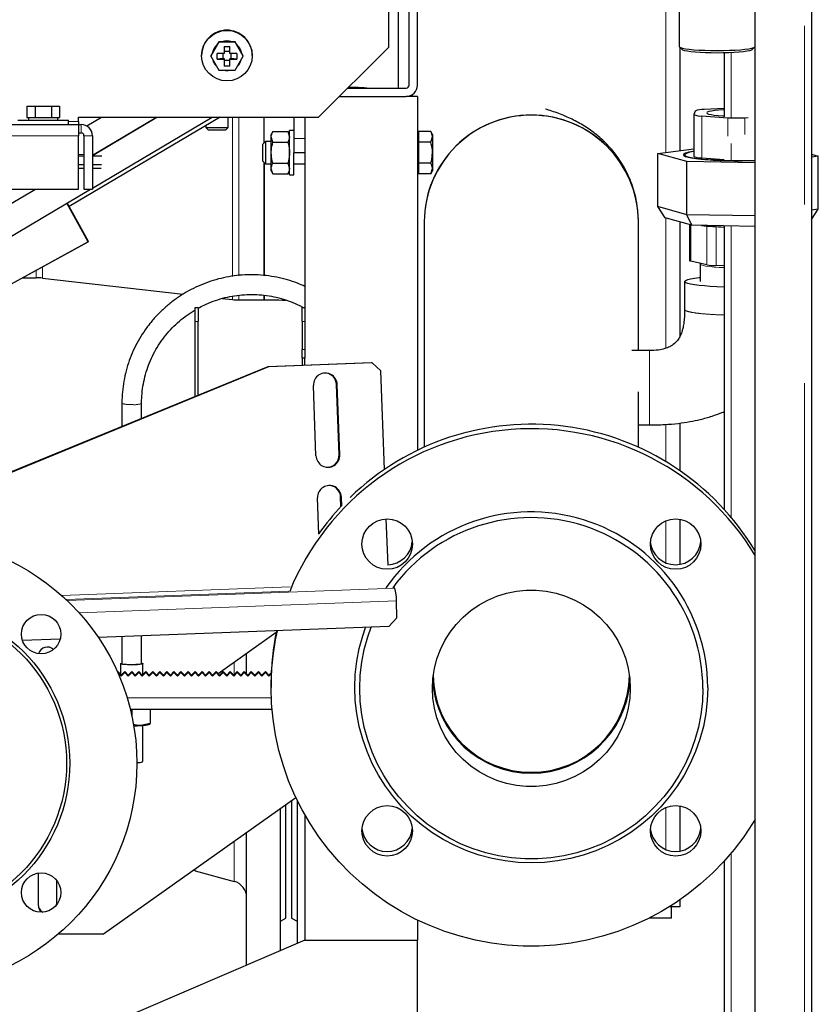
# Model space of a CAD drawing. Header units: millimetres. Extents: x 23 to 246, y 71 to 158.
# Tile 32 of 76: x 115 to 121, y 75 to 82. Entities that reach past the tile are written whole.
import ezdxf

# ---------------------------------------------------------------- set-up
doc = ezdxf.new("R2010")
doc.units = ezdxf.units.MM
doc.linetypes.add('PHANTOM', pattern=[12.7, 6.35, -1.27, 1.27, -1.27, 1.27, -1.27])

msp = doc.modelspace()

# ---------------------------------------------------------------- linework, layer by layer
at = {"color": 7, "linetype": 'Continuous', "lineweight": 25}
for p, q in [((120.8387, 92.1264), (120.8387, 73.7722)), ((120.4387, 73.7613), (120.4387, 91.3501)), ((120.4379, 81.6574), (120.4379, 91.2176)), ((119.8999, 82.4922), (119.8999, 81.6574)), ((117.8337, 81.6534), (117.8337, 82.053)), ((117.9037, 81.3622), (117.9037, 82.0422)), ((117.9787, 81.3822), (117.9787, 82.0222)), ((118.0387, 81.3822), (118.0387, 82.0222)), ((116.626, 81.6877), (116.5683, 81.5878)), ((116.6131, 81.6689), (116.5811, 81.6135)), ((116.626, 81.6912), (116.6131, 81.6689)), ((116.626, 81.6877), (116.626, 81.6912)), ((116.6517, 81.6912), (116.626, 81.6912)), ((116.7415, 81.6877), (116.626, 81.6877)), ((116.7157, 81.6912), (116.6517, 81.6912)), ((116.6637, 81.6581), (116.7037, 81.6581)), ((116.6637, 81.6581), (116.6637, 81.6078)), ((116.7037, 81.6078), (116.7037, 81.6581)), ((116.7415, 81.6912), (116.7157, 81.6912)), ((116.7415, 81.6877), (116.7415, 81.6912)), ((116.7543, 81.6689), (116.7415, 81.6912)), ((116.7992, 81.5878), (116.7415, 81.6877)), ((116.7863, 81.6135), (116.7543, 81.6689)), ((117.3337, 81.1539), (117.8337, 81.6534)), ((119.9015, 81.6543), (119.9214, 81.6347)), ((119.9037, 81.6521), (119.9037, 80.9175)), ((120.4164, 81.6347), (120.4363, 81.6543)), ((116.5037, 81.5935), (116.5037, 81.5922)), ((116.5811, 81.6135), (116.5683, 81.5913)), ((116.5683, 81.5878), (116.5683, 81.5913)), ((116.5683, 81.5878), (116.626, 81.4879)), ((116.6637, 81.6078), (116.6133, 81.6078)), ((116.6133, 81.5678), (116.6133, 81.6078)), ((116.6537, 81.5709), (116.6133, 81.5678)), ((116.6133, 81.5678), (116.6637, 81.5678)), ((116.6537, 81.6078), (116.6537, 81.5709)), ((116.6537, 81.5709), (116.6637, 81.5709)), ((116.7037, 81.6208), (116.6637, 81.6208)), ((116.6637, 81.5709), (116.6637, 81.5678)), ((116.6637, 81.5678), (116.6637, 81.5174)), ((116.7541, 81.6078), (116.7037, 81.6078)), ((116.7037, 81.5709), (116.7037, 81.5678)), ((116.7037, 81.5709), (116.7137, 81.5709)), ((116.7037, 81.5174), (116.7037, 81.5678)), ((116.7037, 81.5678), (116.7541, 81.5678)), ((116.7137, 81.5709), (116.7137, 81.6078)), ((116.7541, 81.5678), (116.7137, 81.5709)), ((116.7415, 81.4879), (116.7992, 81.5878)), ((116.7541, 81.6078), (116.7541, 81.5678)), ((116.7992, 81.5913), (116.7863, 81.6135)), ((116.7992, 81.5878), (116.7992, 81.5913)), ((116.8637, 81.5922), (116.8637, 81.5935)), ((120.2187, 81.6114), (120.2187, 81.1571)), ((116.6637, 81.5609), (116.7037, 81.5609)), ((116.7037, 81.5174), (116.6637, 81.5174)), ((116.626, 81.4879), (116.7415, 81.4879)), ((117.5422, 81.3622), (117.9587, 81.3622)), ((117.4821, 81.3022), (117.9587, 81.3022)), ((118.0387, 81.3022), (117.9587, 81.3022)), ((118.0387, 81.3022), (118.0387, 78.786)), ((115.2623, 81.233), (115.2623, 81.153)), ((115.2623, 81.233), (115.32, 81.233)), ((115.32, 81.233), (115.32, 81.153)), ((115.32, 81.233), (115.4355, 81.233)), ((115.4355, 81.233), (115.4355, 81.153)), ((115.4355, 81.233), (115.4932, 81.233)), ((115.4932, 81.233), (115.4932, 81.153)), ((120.2187, 81.2173), (120.0766, 81.2093)), ((115.2623, 81.153), (115.2751, 81.153)), ((115.2727, 81.153), (115.2727, 81.133)), ((115.2751, 81.153), (115.3071, 81.153)), ((115.3071, 81.153), (115.32, 81.153)), ((115.32, 81.153), (115.3457, 81.153)), ((115.3457, 81.153), (115.4097, 81.153)), ((115.4097, 81.153), (115.4355, 81.153)), ((115.4355, 81.153), (115.4483, 81.153)), ((115.4483, 81.153), (115.4803, 81.153)), ((115.4803, 81.153), (115.4932, 81.153)), ((115.4827, 81.133), (115.4827, 81.153)), ((116.6358, 81.1539), (115.5633, 80.5191)), ((115.6277, 81.1539), (117.3337, 81.1539)), ((115.6277, 81.1238), (115.6277, 81.1539)), ((115.688, 81.0921), (115.7925, 81.1539)), ((115.7277, 80.8832), (116.1851, 81.1539)), ((115.7277, 80.8837), (116.1843, 81.1539)), ((115.7277, 80.6508), (116.5778, 81.1539)), ((116.6937, 81.0822), (116.6937, 81.1539)), ((116.9477, 80.9712), (116.9477, 81.1539)), ((117.1587, 81.1539), (117.1587, 81.0022)), ((117.2387, 81.1539), (117.2387, 79.8022)), ((120.0034, 81.1744), (120.0034, 80.8761)), ((120.0124, 81.1984), (120.0035, 81.1749)), ((120.0593, 81.1635), (120.2447, 81.1509)), ((120.3646, 81.1503), (120.3893, 81.1517)), ((98.6397, 81.103), (115.6277, 81.103)), ((115.1977, 81.133), (115.5577, 81.133)), ((115.5577, 81.103), (115.5577, 81.133)), ((115.6277, 81.1238), (115.6277, 81.103)), ((115.6277, 81.103), (115.6277, 81.023)), ((115.6277, 81.103), (115.6477, 81.103)), ((116.5337, 81.0935), (116.5337, 81.0822)), ((116.5337, 81.0822), (116.5537, 81.0622)), ((116.5337, 81.0822), (116.6357, 81.0822)), ((116.6357, 81.0822), (116.6937, 81.0822)), ((116.6737, 81.0622), (116.6937, 81.0822)), ((115.6277, 81.043), (115.6477, 81.043)), ((115.6277, 80.643), (115.6277, 81.023)), ((115.6677, 81.023), (115.6677, 80.643)), ((115.7277, 81.023), (115.7277, 80.643)), ((116.6302, 81.0622), (116.5537, 81.0622)), ((116.6737, 81.0622), (116.6302, 81.0622)), ((117.0103, 81.0523), (116.9987, 81.0322)), ((116.9987, 81.0147), (116.9987, 81.0322)), ((117.0103, 80.9772), (116.9987, 81.0147)), ((116.9987, 80.9022), (116.9987, 81.0147)), ((117.0103, 81.0523), (117.1171, 81.0523)), ((117.1287, 81.0322), (117.1171, 81.0523)), ((117.1171, 81.0523), (117.1287, 81.0147)), ((117.1587, 81.0592), (117.1287, 81.0592)), ((117.1287, 80.7452), (117.1287, 81.0592)), ((118.0447, 81.0322), (118.0387, 81.0322)), ((118.0447, 81.0523), (118.0447, 81.0147)), ((118.1331, 81.0523), (118.0447, 81.0523)), ((118.0447, 81.0147), (118.0447, 80.9772)), ((118.1447, 81.0322), (118.1331, 81.0523)), ((118.1331, 80.9772), (118.1447, 81.0147)), ((118.1447, 81.0322), (118.1447, 81.0147)), ((118.1447, 81.0147), (118.1447, 80.9022)), ((116.9587, 80.9822), (116.9387, 80.9622)), ((116.9387, 80.8422), (116.9387, 80.9622)), ((116.9987, 80.9822), (116.9587, 80.9822)), ((116.9587, 80.9822), (116.9587, 80.8222)), ((117.0103, 80.9772), (117.1171, 80.9772)), ((117.1587, 81.0022), (117.1587, 80.9022)), ((118.0447, 80.9772), (118.0447, 80.9022)), ((118.1331, 80.9772), (118.0447, 80.9772)), ((115.6677, 80.8863), (115.6277, 80.8886)), ((115.6277, 80.8789), (115.6677, 80.8789)), ((115.7277, 80.8789), (115.7954, 80.8789)), ((116.9987, 80.7896), (116.9987, 80.9022)), ((117.1587, 80.7452), (117.1587, 80.9022)), ((117.2387, 80.9022), (117.1587, 80.9022)), ((118.0447, 80.9022), (118.0447, 80.8271)), ((118.1447, 80.9022), (118.1447, 80.7896)), ((119.7475, 80.8968), (120.0034, 80.9307)), ((119.9541, 80.8389), (119.7475, 80.8968)), ((119.7475, 80.519), (119.7475, 80.8968)), ((119.932, 80.8915), (119.9316, 80.8912)), ((120.0593, 80.8652), (120.2198, 80.8543)), ((120.8387, 80.8911), (120.8879, 80.8773)), ((120.8879, 80.8773), (120.8387, 80.8708)), ((120.8879, 80.4995), (120.8879, 80.8773)), ((115.6277, 80.819), (115.6677, 80.819)), ((115.7277, 80.819), (115.792, 80.819)), ((116.9387, 80.8422), (116.9587, 80.8222)), ((116.9477, 80.0265), (116.9477, 80.8332)), ((116.9477, 80.8332), (116.9477, 80.5345)), ((116.9587, 80.8222), (116.9987, 80.8222)), ((117.0103, 80.8271), (117.1171, 80.8271)), ((117.1171, 80.8271), (117.1287, 80.7896)), ((117.1587, 80.8222), (117.2387, 80.8222)), ((118.1331, 80.8271), (118.0447, 80.8271)), ((118.0447, 80.8271), (118.0447, 80.7896)), ((119.9541, 80.4611), (119.9541, 80.8389)), ((120.4387, 80.8306), (119.9541, 80.8389)), ((115.6677, 80.789), (115.6277, 80.789)), ((115.7903, 80.789), (115.7277, 80.789)), ((117.0103, 80.752), (116.9987, 80.7896)), ((116.9987, 80.7722), (116.9987, 80.7896)), ((116.9987, 80.7722), (117.0103, 80.752)), ((117.0103, 80.752), (117.1171, 80.752)), ((117.1171, 80.752), (117.1287, 80.7722)), ((117.1287, 80.7452), (117.1587, 80.7452)), ((118.0387, 80.7722), (118.0447, 80.7722)), ((118.0447, 80.7896), (118.0447, 80.752)), ((118.1331, 80.752), (118.0447, 80.752)), ((118.1331, 80.752), (118.1447, 80.7896)), ((118.1331, 80.752), (118.1447, 80.7722)), ((118.1447, 80.7896), (118.1447, 80.7722)), ((98.6397, 80.643), (115.6277, 80.643)), ((114.3985, 80.0964), (115.3219, 80.643)), ((115.1109, 80.2856), (115.7146, 80.643)), ((115.6677, 80.643), (115.7277, 80.643)), ((115.6971, 80.2685), (115.5467, 80.5436)), ((115.6997, 80.2696), (115.5491, 80.545)), ((116.9477, 80.5345), (116.9477, 80.0288)), ((119.9541, 80.4611), (119.7475, 80.519)), ((119.8002, 80.4385), (119.7475, 80.519)), ((120.4387, 80.4528), (119.9541, 80.4611)), ((119.9877, 80.386), (119.9541, 80.4611)), ((120.8879, 80.4995), (120.8387, 80.493)), ((120.8387, 80.4261), (120.8879, 80.4995)), ((118.0867, 80.4122), (118.0867, 78.8084)), ((119.6087, 79.4951), (119.6087, 80.4122)), ((119.9877, 80.386), (119.8002, 80.4385)), ((119.9037, 80.4095), (119.9037, 79.5948)), ((119.973, 80.3901), (119.973, 80.1337)), ((120.4387, 80.3783), (119.9877, 80.386)), ((120.2187, 80.382), (120.2187, 78.3669)), ((108.076, 76.0874), (115.6997, 80.2696)), ((108.0844, 76.0923), (115.6971, 80.2685)), ((115.6997, 80.2696), (115.6971, 80.2685)), ((120.0952, 80.1042), (119.9808, 80.13)), ((120.0487, 80.1116), (120.0487, 79.9863)), ((120.2187, 80.0989), (120.1612, 80.0994)), ((115.2324, 80.0132), (115.3277, 80.0132)), ((115.3728, 80.0107), (116.3736, 79.8973)), ((119.9377, 79.9863), (119.9377, 79.7874)), ((116.9477, 79.8869), (116.9477, 79.8552)), ((116.9477, 79.8552), (116.9477, 79.8851)), ((116.6496, 79.8661), (116.7227, 79.8578)), ((116.7677, 79.8552), (116.9477, 79.8552)), ((116.4587, 79.8022), (116.4787, 79.8022)), ((116.4587, 79.7022), (116.4587, 79.8022)), ((116.4787, 79.8022), (116.4787, 79.7022)), ((117.2187, 79.8022), (117.2387, 79.8022)), ((117.2187, 79.7022), (117.2187, 79.8022)), ((117.2387, 79.8022), (117.2387, 79.7022)), ((116.4587, 79.1689), (116.4587, 79.7022)), ((116.4787, 79.1771), (116.4787, 79.7022)), ((117.2187, 79.7022), (117.2187, 79.5022)), ((117.2387, 79.7022), (117.2387, 79.5022)), ((117.2187, 79.4422), (117.2187, 79.5022)), ((117.2387, 79.5022), (117.2387, 79.4422)), ((119.6877, 79.4951), (119.5619, 79.4951)), ((117.7114, 79.4083), (116.9747, 79.3806)), ((117.7166, 79.4077), (116.9799, 79.38)), ((117.2387, 79.4422), (117.2187, 79.4422)), ((117.2187, 79.4422), (117.2187, 79.3897)), ((117.2387, 79.3905), (117.2387, 79.4422)), ((117.7166, 79.4077), (117.7114, 79.4083)), ((117.7785, 79.35), (117.7166, 79.4077)), ((116.9747, 79.3806), (112.9476, 77.7282)), ((116.9799, 79.38), (112.9528, 77.7276)), ((116.9799, 79.38), (116.9747, 79.3806)), ((117.804, 78.6506), (117.7785, 79.35)), ((117.317, 78.7473), (117.2987, 79.2469)), ((117.481, 78.7542), (117.4628, 79.2538)), ((117.4862, 78.7536), (117.468, 79.2533)), ((119.6087, 78.8084), (119.6087, 79.2023)), ((115.9371, 79.1191), (115.9371, 78.9549)), ((116.0771, 79.0123), (116.0771, 79.1191)), ((119.9037, 78.9796), (119.9037, 78.6421)), ((119.6087, 78.9663), (119.6877, 78.9663)), ((117.3373, 78.1892), (117.3279, 78.4475)), ((117.4945, 78.386), (117.492, 78.4544)), ((117.4995, 78.3902), (117.4972, 78.4539)), ((117.8289, 77.9699), (117.8169, 78.298)), ((119.9037, 78.2954), (119.9037, 77.975)), ((117.8772, 77.8066), (117.8628, 77.8082)), ((117.8927, 77.5942), (117.8883, 77.7158)), ((117.8352, 77.532), (117.8927, 77.5942)), ((117.8352, 77.532), (115.7705, 77.4544)), ((115.4985, 77.4442), (115.2305, 77.4341)), ((115.9371, 77.4607), (115.9371, 77.2687)), ((116.0771, 77.2687), (116.0771, 77.4659)), ((116.6204, 77.1989), (117.0336, 77.4924)), ((116.8237, 77.1956), (116.8237, 77.3433)), ((115.9271, 77.2687), (115.9271, 77.1922)), ((116.0871, 77.1922), (116.0871, 77.2687)), ((115.9049, 77.2121), (115.9071, 77.2121)), ((115.9071, 77.2121), (115.9071, 77.2071)), ((115.9071, 77.2121), (115.9321, 77.1873)), ((115.9082, 77.2046), (115.9321, 77.1808)), ((115.9321, 77.1873), (115.9571, 77.2121)), ((115.9321, 77.1808), (115.9571, 77.2057)), ((115.9321, 77.1873), (115.9321, 77.1808)), ((115.9571, 77.2121), (115.9571, 77.2057)), ((115.9571, 77.2121), (115.9821, 77.1873)), ((115.9571, 77.2057), (115.9821, 77.1808)), ((115.9821, 77.1873), (116.0071, 77.2121)), ((115.9821, 77.1808), (116.0071, 77.2057)), ((115.9821, 77.1873), (115.9821, 77.1808)), ((116.0071, 77.2121), (116.0071, 77.2057)), ((116.0071, 77.2121), (116.0321, 77.1873)), ((116.0071, 77.2057), (116.0321, 77.1808)), ((116.0321, 77.1873), (116.0571, 77.2121)), ((116.0321, 77.1808), (116.0571, 77.2057)), ((116.0321, 77.1873), (116.0321, 77.1808)), ((116.0571, 77.2121), (116.0571, 77.2057)), ((116.0571, 77.2121), (116.0821, 77.1873)), ((116.0571, 77.2057), (116.0821, 77.1808)), ((116.0821, 77.1873), (116.1071, 77.2121)), ((116.0821, 77.1808), (116.1071, 77.2057)), ((116.0821, 77.1873), (116.0821, 77.1808)), ((116.1071, 77.2121), (116.1071, 77.2057)), ((116.1071, 77.2121), (116.1321, 77.1873)), ((116.1071, 77.2057), (116.1321, 77.1808)), ((116.1321, 77.1873), (116.1571, 77.2121)), ((116.1321, 77.1808), (116.1571, 77.2057)), ((116.1321, 77.1873), (116.1321, 77.1808)), ((116.1571, 77.2121), (116.1571, 77.2057)), ((116.1571, 77.2121), (116.1821, 77.1873)), ((116.1571, 77.2057), (116.1821, 77.1808)), ((116.1821, 77.1873), (116.2071, 77.2121)), ((116.1821, 77.1808), (116.2071, 77.2057)), ((116.1821, 77.1873), (116.1821, 77.1808)), ((116.2071, 77.2121), (116.2071, 77.2057)), ((116.2071, 77.2121), (116.2321, 77.1873)), ((116.2071, 77.2057), (116.2321, 77.1808)), ((116.2321, 77.1873), (116.2571, 77.2121)), ((116.2321, 77.1808), (116.2571, 77.2057)), ((116.2321, 77.1873), (116.2321, 77.1808)), ((116.2571, 77.2121), (116.2571, 77.2057)), ((116.2571, 77.2121), (116.2821, 77.1873)), ((116.2571, 77.2057), (116.2821, 77.1808)), ((116.2821, 77.1873), (116.3071, 77.2121)), ((116.2821, 77.1808), (116.3071, 77.2057)), ((116.2821, 77.1873), (116.2821, 77.1808)), ((116.3071, 77.2121), (116.3071, 77.2057)), ((116.3071, 77.2121), (116.3321, 77.1873)), ((116.3071, 77.2057), (116.3321, 77.1808)), ((116.3321, 77.1873), (116.3571, 77.2121)), ((116.3321, 77.1808), (116.3571, 77.2057)), ((116.3321, 77.1873), (116.3321, 77.1808)), ((116.3571, 77.2121), (116.3571, 77.2057)), ((116.3571, 77.2121), (116.3821, 77.1873)), ((116.3571, 77.2057), (116.3821, 77.1808)), ((116.3821, 77.1873), (116.4071, 77.2121)), ((116.3821, 77.1808), (116.4071, 77.2057)), ((116.3821, 77.1873), (116.3821, 77.1808)), ((116.4071, 77.2121), (116.4071, 77.2057)), ((116.4071, 77.2121), (116.4321, 77.1873)), ((116.4071, 77.2057), (116.4321, 77.1808)), ((116.4321, 77.1873), (116.4571, 77.2121)), ((116.4321, 77.1808), (116.4571, 77.2057)), ((116.4321, 77.1873), (116.4321, 77.1808)), ((116.4571, 77.2121), (116.4571, 77.2057)), ((116.4571, 77.2121), (116.4821, 77.1873)), ((116.4571, 77.2057), (116.4821, 77.1808)), ((116.4821, 77.1873), (116.5071, 77.2121)), ((116.4821, 77.1808), (116.5071, 77.2057)), ((116.4821, 77.1873), (116.4821, 77.1808)), ((116.5071, 77.2121), (116.5071, 77.2057)), ((116.5071, 77.2121), (116.5321, 77.1873)), ((116.5071, 77.2057), (116.5321, 77.1808)), ((116.5321, 77.1873), (116.5571, 77.2121)), ((116.5321, 77.1808), (116.5571, 77.2057)), ((116.5321, 77.1873), (116.5321, 77.1808)), ((116.5571, 77.2121), (116.5571, 77.2057)), ((116.5571, 77.2121), (116.5821, 77.1873)), ((116.5571, 77.2057), (116.5821, 77.1808)), ((116.5821, 77.1873), (116.6071, 77.2121)), ((116.5821, 77.1808), (116.6071, 77.2057)), ((116.5821, 77.1873), (116.5821, 77.1808)), ((116.6071, 77.2121), (116.6071, 77.2057)), ((116.6071, 77.2121), (116.6321, 77.1873)), ((116.6071, 77.2057), (116.6321, 77.1808)), ((116.6321, 77.1873), (116.6571, 77.2121)), ((116.6321, 77.1808), (116.6571, 77.2057)), ((116.6321, 77.1873), (116.6321, 77.1808)), ((116.6571, 77.2121), (116.6571, 77.2057)), ((116.6571, 77.2121), (116.6821, 77.1873)), ((116.6571, 77.2057), (116.6821, 77.1808)), ((116.6821, 77.1873), (116.7071, 77.2121)), ((116.6821, 77.1808), (116.7071, 77.2057)), ((116.6821, 77.1873), (116.6821, 77.1808)), ((116.7071, 77.2121), (116.7071, 77.2057)), ((116.7071, 77.2121), (116.7321, 77.1873)), ((116.7071, 77.2057), (116.7321, 77.1808)), ((116.7321, 77.1873), (116.7571, 77.2121)), ((116.7321, 77.1808), (116.7571, 77.2057)), ((116.7321, 77.1873), (116.7321, 77.1808)), ((116.7571, 77.2121), (116.7571, 77.2057)), ((116.7571, 77.2121), (116.7821, 77.1873)), ((116.7571, 77.2057), (116.7821, 77.1808)), ((116.7821, 77.1873), (116.8071, 77.2121)), ((116.7821, 77.1808), (116.8071, 77.2057)), ((116.7821, 77.1873), (116.7821, 77.1808)), ((116.8071, 77.2121), (116.8071, 77.2057)), ((116.8071, 77.2121), (116.8321, 77.1873)), ((116.8071, 77.2057), (116.8321, 77.1808)), ((116.8321, 77.1873), (116.8571, 77.2121)), ((116.8321, 77.1808), (116.8571, 77.2057)), ((116.8321, 77.1873), (116.8321, 77.1808)), ((116.8571, 77.2121), (116.8571, 77.2057)), ((116.8571, 77.2121), (116.8821, 77.1873)), ((116.8571, 77.2057), (116.8821, 77.1808)), ((116.8821, 77.1873), (116.9071, 77.2121)), ((116.8821, 77.1808), (116.9071, 77.2057)), ((116.8821, 77.1873), (116.8821, 77.1808)), ((116.9071, 77.2121), (116.9071, 77.2057)), ((116.9071, 77.2121), (116.9321, 77.1873)), ((116.9071, 77.2057), (116.9321, 77.1808)), ((116.9321, 77.1873), (116.9571, 77.2121)), ((116.9321, 77.1808), (116.9571, 77.2057)), ((116.9321, 77.1873), (116.9321, 77.1808)), ((116.9571, 77.2121), (116.9571, 77.2057)), ((116.9571, 77.2121), (116.9821, 77.1873)), ((116.9571, 77.2057), (116.9821, 77.1808)), ((116.9821, 77.1873), (116.9992, 77.2042)), ((116.9821, 77.1808), (116.9989, 77.1975)), ((116.9821, 77.1873), (116.9821, 77.1808)), ((116.9977, 77.1319), (116.9977, 77.0997)), ((115.9968, 76.9447), (117.0043, 76.9447)), ((116.0016, 76.9447), (116.0071, 76.9427)), ((116.0071, 76.9427), (116.0155, 76.9447)), ((116.1371, 76.9447), (116.1371, 76.8446)), ((116.0071, 76.9427), (116.0071, 76.9005)), ((116.1371, 76.8446), (116.0721, 76.829)), ((116.0871, 76.5727), (116.0871, 76.8301)), ((116.1348, 76.8385), (116.1379, 76.8403)), ((115.8071, 75.3476), (117.1732, 76.3178)), ((117.1037, 75.4602), (117.1037, 76.2684)), ((117.1437, 76.2968), (117.1437, 75.4602)), ((117.1837, 76.2959), (117.1837, 75.2786)), ((119.9037, 76.2567), (119.9037, 75.9362)), ((117.0637, 75.2272), (117.0637, 76.24)), ((117.2387, 76.192), (117.2387, 75.3022)), ((116.8237, 75.1243), (116.8237, 76.0696)), ((120.2187, 75.8648), (120.2187, 74.1405)), ((115.3421, 75.7794), (115.3421, 75.5514)), ((116.4588, 75.7951), (116.7348, 75.7211)), ((115.4721, 75.7286), (115.4721, 75.5532)), ((115.4719, 75.553), (115.4721, 75.5579)), ((119.9037, 75.5895), (119.9037, 75.5402)), ((119.9037, 75.5402), (119.8285, 75.5402)), ((119.8437, 75.4602), (119.8437, 75.5402)), ((117.0637, 75.4371), (117.1037, 75.4602)), ((117.1437, 75.4602), (117.1837, 75.4371)), ((118.0387, 75.4456), (118.0387, 75.3022)), ((119.8437, 75.4602), (119.6862, 75.4602)), ((115.4876, 75.3476), (115.8071, 75.3476)), ((117.2387, 75.3022), (114.4387, 74.1022)), ((117.2387, 75.3022), (118.0387, 75.3022)), ((118.0387, 73.2022), (118.0387, 75.3022))]:
    msp.add_line(p, q, dxfattribs=at)
at = {"color": 8, "linetype": 'PHANTOM', "lineweight": 18}
for p, q in [((120.7887, 91.9637), (120.7887, 73.7613)), ((119.8037, 80.9042), (119.8037, 82.1322)), ((120.2687, 81.6131), (120.2687, 81.1517)), ((118.0037, 81.316), (118.0037, 81.3022)), ((116.7227, 80.0213), (116.7227, 81.1539)), ((116.7677, 80.0263), (116.7677, 81.1539)), ((120.0593, 81.1635), (120.0593, 80.8652)), ((120.2447, 81.1509), (120.2447, 81.0193)), ((120.3646, 81.1503), (120.3646, 81.0312)), ((115.6277, 81.1238), (115.5577, 81.1238)), ((115.6477, 81.103), (115.6477, 81.043)), ((98.6397, 81.023), (115.6277, 81.023)), ((115.7277, 81.023), (115.6677, 81.023)), ((117.2387, 81.0022), (117.1587, 81.0022)), ((120.2687, 80.9676), (120.2687, 80.85)), ((119.8037, 79.5118), (119.8037, 80.4376)), ((119.9808, 80.13), (119.9808, 80.3879)), ((120.0952, 80.1042), (120.0952, 80.3808)), ((120.1612, 80.0994), (120.1612, 80.3762)), ((120.2687, 80.3812), (120.2687, 78.3097)), ((115.3277, 80.0655), (115.3277, 80.0132)), ((115.3728, 80.0902), (115.3728, 80.0107)), ((116.7677, 79.8552), (116.7677, 79.8851)), ((116.7227, 79.8578), (116.7227, 79.8805)), ((116.4787, 79.7022), (116.4587, 79.7022)), ((117.2387, 79.7022), (117.2187, 79.7022)), ((117.2187, 79.5022), (117.2387, 79.5022)), ((117.4628, 79.2538), (117.468, 79.2533)), ((119.8037, 78.7066), (119.8037, 78.9701)), ((117.481, 78.7542), (117.4862, 78.7536)), ((117.492, 78.4544), (117.4972, 78.4539)), ((119.8037, 77.9861), (119.8037, 78.2842)), ((117.1343, 77.815), (115.5091, 77.7538)), ((117.1235, 77.7841), (115.541, 77.7246)), ((117.8772, 77.8066), (115.5469, 77.719)), ((117.8883, 77.7158), (115.6325, 77.631)), ((116.7348, 77.1899), (116.7348, 77.2802)), ((115.9747, 77.0251), (116.9993, 77.0251)), ((119.8037, 75.9474), (119.8037, 76.2455)), ((116.7348, 75.7211), (116.7348, 76.0064)), ((120.2687, 75.922), (120.2687, 73.7613)), ((116.4588, 75.7951), (116.4588, 75.8104))]:
    msp.add_line(p, q, dxfattribs=at)
at = {"color": 7, "linetype": 'Continuous', "lineweight": 25, "flags": 128}
for points in [[(116.6837, 81.6971), (116.6566, 81.6935), (116.6491, 81.6912)], [(116.7184, 81.6912), (116.7109, 81.6935), (116.6837, 81.6971)], [(119.8999, 81.6574), (119.9008, 81.6551), (119.9081, 81.6504), (119.9226, 81.6458), (119.9437, 81.6416), (119.971, 81.6379), (120.0037, 81.6347), (120.0409, 81.632), (120.0816, 81.6301), (120.1246, 81.629), (120.1689, 81.6286)], [(120.1689, 81.6108), (120.1268, 81.6112), (120.086, 81.6123), (120.0475, 81.6142), (120.0125, 81.6168), (119.982, 81.6199), (119.9569, 81.6235), (119.9379, 81.6276), (119.9255, 81.6319), (119.9214, 81.6347)], [(120.1689, 81.6286), (120.2132, 81.629), (120.2562, 81.6301), (120.2969, 81.632), (120.3341, 81.6347), (120.3668, 81.6379), (120.3941, 81.6416), (120.4152, 81.6458), (120.4297, 81.6504), (120.437, 81.6551), (120.4379, 81.6574)], [(120.4164, 81.6347), (120.4123, 81.6319), (120.3999, 81.6276), (120.3809, 81.6235), (120.3558, 81.6199), (120.3253, 81.6168), (120.2903, 81.6142), (120.2519, 81.6123), (120.211, 81.6112), (120.1689, 81.6108)], [(120.2187, 81.2068), (120.2142, 81.2065), (120.1806, 81.2042), (120.1514, 81.2013), (120.1275, 81.1978), (120.1098, 81.194), (120.0988, 81.1898), (120.0947, 81.1856), (120.0979, 81.1813), (120.1081, 81.1771), (120.1251, 81.1732), (120.1482, 81.1697), (120.1768, 81.1667), (120.21, 81.1643), (120.2187, 81.1638)], [(120.0034, 80.9116), (119.995, 80.9103), (119.9686, 80.9053), (119.9487, 80.9), (119.9356, 80.8945), (119.9297, 80.8889), (119.931, 80.8832), (119.9395, 80.8776), (119.9551, 80.8721), (119.9774, 80.8669), (120.006, 80.8622), (120.0405, 80.8578), (120.0801, 80.854), (120.1241, 80.8509), (120.1718, 80.8484), (120.2221, 80.8466), (120.2743, 80.8456), (120.3272, 80.8453), (120.38, 80.8459), (120.4316, 80.8472), (120.4398, 80.8474)], [(120.0034, 80.9115), (119.9852, 80.9085), (119.9611, 80.9035), (119.9436, 80.8981), (119.9331, 80.8925), (119.9297, 80.8868), (119.9336, 80.8812), (119.9446, 80.8756), (119.9626, 80.8703), (119.9872, 80.8652), (120.018, 80.8606), (120.0543, 80.8564), (120.0956, 80.8529), (120.1409, 80.8499), (120.1896, 80.8477), (120.2407, 80.8462), (120.2932, 80.8455), (120.3461, 80.8455), (120.3986, 80.8463), (120.4387, 80.8474)], [(120.0034, 80.91), (119.9897, 80.9076), (119.9666, 80.9026), (119.9501, 80.8974), (119.9404, 80.8919), (119.9378, 80.8863), (119.9422, 80.8808), (119.9537, 80.8753), (119.9719, 80.8701), (119.9965, 80.8652), (120.0272, 80.8607), (120.0632, 80.8567), (120.104, 80.8533), (120.1488, 80.8505), (120.1967, 80.8484), (120.2469, 80.8469), (120.2984, 80.8463), (120.3503, 80.8464), (120.4015, 80.8472), (120.4387, 80.8484)], [(119.9808, 80.13), (119.9769, 80.131), (119.9743, 80.1321), (119.9731, 80.1332), (119.973, 80.1337)], [(120.2187, 79.9469), (120.2152, 79.947), (120.1663, 79.9489), (120.1203, 79.9514), (120.0779, 79.9546), (120.04, 79.9584), (120.0073, 79.9627), (119.9803, 79.9675), (119.9597, 79.9726), (119.9457, 79.978), (119.9386, 79.9835), (119.9386, 79.9891), (119.9457, 79.9946), (119.9597, 80), (119.9803, 80.0051), (120.0073, 80.0098), (120.04, 80.0141), (120.0487, 80.0151)], [(119.5507, 77.0933), (119.5471, 77.0226), (119.5363, 76.9526), (119.5185, 76.884), (119.4938, 76.8176), (119.4624, 76.7541), (119.4247, 76.694), (119.3811, 76.638), (119.3321, 76.5867), (119.278, 76.5406), (119.2196, 76.5001), (119.1573, 76.4658), (119.0919, 76.4378), (119.0239, 76.4166), (118.9542, 76.4024), (118.8833, 76.3952), (118.8121, 76.3952), (118.7413, 76.4024), (118.6715, 76.4166), (118.6036, 76.4378), (118.5381, 76.4658), (118.4759, 76.5001), (118.4174, 76.5406), (118.3634, 76.5867), (118.3143, 76.638), (118.2707, 76.694), (118.2331, 76.7541), (118.2017, 76.8176), (118.177, 76.884), (118.1591, 76.9526), (118.1483, 77.0226), (118.1447, 77.0933), (118.1483, 77.164), (118.1591, 77.234), (118.177, 77.3025), (118.2017, 77.3689), (118.2331, 77.4325), (118.2707, 77.4925), (118.3143, 77.5485), (118.3634, 77.5998), (118.4174, 77.646), (118.4759, 77.6864), (118.5381, 77.7208), (118.6036, 77.7487), (118.6715, 77.7699), (118.7413, 77.7841), (118.8121, 77.7913), (118.8833, 77.7913), (118.9542, 77.7841), (119.0239, 77.7699), (119.0919, 77.7487), (119.1573, 77.7208), (119.2196, 77.6864), (119.278, 77.646), (119.3321, 77.5998), (119.3811, 77.5485), (119.4247, 77.4925), (119.4624, 77.4325), (119.4938, 77.3689), (119.5185, 77.3025), (119.5363, 77.234), (119.5471, 77.164), (119.5507, 77.0933)], [(120.1024, 77.0997), (120.0989, 77.0065), (120.0884, 76.9138), (120.0709, 76.8221), (120.0466, 76.732), (120.0156, 76.644), (119.9781, 76.5585), (119.9343, 76.476), (119.8844, 76.397), (119.8286, 76.322), (119.7674, 76.2513), (119.7011, 76.1853), (119.63, 76.1245), (119.5545, 76.0691), (119.4751, 76.0194), (119.3921, 75.9759), (119.3061, 75.9386), (119.2175, 75.9077), (119.1269, 75.8836), (119.0347, 75.8663), (118.9415, 75.8558), (118.8477, 75.8523), (118.754, 75.8558), (118.6607, 75.8663), (118.5686, 75.8836), (118.4779, 75.9077), (118.3894, 75.9386), (118.3034, 75.9759), (118.2204, 76.0194), (118.141, 76.0691), (118.0655, 76.1245), (117.9944, 76.1853), (117.928, 76.2513), (117.8668, 76.322), (117.8111, 76.397), (117.7612, 76.476), (117.7173, 76.5585), (117.6798, 76.644), (117.6488, 76.732), (117.6245, 76.8221), (117.6071, 76.9138), (117.5966, 77.0065), (117.5931, 77.0997), (117.5966, 77.1929), (117.6071, 77.2856), (117.6245, 77.3773), (117.6488, 77.4674), (117.6685, 77.5258)], [(120.0677, 77.0933), (120.0641, 77.0004), (120.0534, 76.9081), (120.0356, 76.8169), (120.0109, 76.7273), (119.9793, 76.6398), (119.9411, 76.5551), (119.8964, 76.4734), (119.8456, 76.3954), (119.7889, 76.3215), (119.7268, 76.2522), (119.6594, 76.1877), (119.5873, 76.1286), (119.5109, 76.0752), (119.4305, 76.0277), (119.3468, 75.9865), (119.2601, 75.9517), (119.171, 75.9237), (119.08, 75.9025), (118.9876, 75.8883), (118.8945, 75.8812), (118.801, 75.8812), (118.7078, 75.8883), (118.6155, 75.9025), (118.5245, 75.9237), (118.4354, 75.9517), (118.3487, 75.9865), (118.2649, 76.0277), (118.1846, 76.0752), (118.1081, 76.1286), (118.036, 76.1877), (117.9687, 76.2522), (117.9065, 76.3215), (117.8499, 76.3954), (117.7991, 76.4734), (117.7544, 76.5551), (117.7162, 76.6398), (117.6846, 76.7273), (117.6598, 76.8169), (117.642, 76.9081), (117.6313, 77.0004), (117.6277, 77.0933), (117.6313, 77.1861), (117.642, 77.2784), (117.6598, 77.3696), (117.6846, 77.4592), (117.7085, 77.5273)], [(120.4387, 76.1611), (120.4206, 76.1314), (120.3577, 76.037), (120.289, 75.9466), (120.2149, 75.8606), (120.1356, 75.7793), (120.0514, 75.7029), (119.9626, 75.6319), (119.8696, 75.5665), (119.7727, 75.5068), (119.6723, 75.4532), (119.5688, 75.4059), (119.4626, 75.365), (119.354, 75.3306), (119.2435, 75.303), (119.1315, 75.2822), (119.0184, 75.2683), (118.9047, 75.2613), (118.7908, 75.2613), (118.677, 75.2683), (118.564, 75.2822), (118.452, 75.303), (118.3415, 75.3306), (118.2329, 75.365), (118.1266, 75.4059), (118.0231, 75.4532), (117.9227, 75.5068), (117.8259, 75.5665), (117.7329, 75.6319), (117.6441, 75.7029), (117.5599, 75.7793), (117.4806, 75.8606), (117.4064, 75.9466), (117.3378, 76.037), (117.2748, 76.1314), (117.2179, 76.2295), (117.1671, 76.331), (117.1227, 76.4353), (117.0848, 76.5421), (117.0536, 76.6511), (117.0292, 76.7617), (117.0118, 76.8737), (117.0012, 76.9865), (116.9977, 77.0997), (117.0012, 77.2129), (117.0118, 77.3257), (117.0292, 77.4377), (117.0426, 77.5022)], [(115.9271, 77.2687), (115.9307, 77.2712), (115.9371, 77.2728)], [(116.0771, 77.2728), (116.0792, 77.2724), (116.0862, 77.2699), (116.0862, 77.2674), (116.0792, 77.2649), (116.0658, 77.2628), (116.0471, 77.2612), (116.0249, 77.2603), (116.0011, 77.2601), (115.9779, 77.2607), (115.9572, 77.2619), (115.941, 77.2638), (115.9307, 77.2661), (115.9271, 77.2687), (115.9271, 77.2687)], [(116.0771, 77.2687), (116.0762, 77.2674), (116.0687, 77.2651), (116.0545, 77.2631), (116.0352, 77.2618), (116.0129, 77.2612), (115.9899, 77.2614), (115.9688, 77.2624), (115.9519, 77.264), (115.9409, 77.2662), (115.9371, 77.2687), (115.9371, 77.2687)]]:
    msp.add_lwpolyline(points, dxfattribs=at)
at = {"color": 8, "linetype": 'PHANTOM', "lineweight": 18, "flags": 128}
msp.add_lwpolyline([(120.2187, 80.0847), (120.1843, 80.0865), (120.1477, 80.0892), (120.1157, 80.0925), (120.0892, 80.0963), (120.069, 80.1006), (120.0555, 80.1051), (120.0492, 80.1098), (120.0487, 80.1115)], dxfattribs=at)
at = {"color": 7, "linetype": 'Continuous', "lineweight": 25}
for centre, radius in [((116.6838, 81.592), 0.1799), ((117.8231, 78.119), 0.1793), ((119.8738, 78.119), 0.1793), ((114.4437, 76.5602), 1.6), ((114.4437, 76.5602), 1.1231), ((114.4437, 76.5602), 1.1), ((115.363, 77.4794), 0.14), ((117.8231, 76.0802), 0.1793), ((119.8738, 76.0802), 0.1793), ((115.363, 75.6409), 0.14)]:
    msp.add_circle(centre, radius, dxfattribs=at)
for centre, radius, start, end in [((116.6836, 81.5934), 0.1799, 89.97207, 179.97327), ((116.6838, 81.5934), 0.1799, 0.02673, 90.02793), ((116.6836, 81.5921), 0.1049, 131.45253, 168.50553), ((116.6836, 81.5912), 0.1049, 132.22395, 167.7334), ((116.6837, 81.5911), 0.1051, 72.26179, 107.73821), ((116.6839, 81.5921), 0.1049, 11.49447, 48.54747), ((116.6838, 81.5912), 0.1049, 12.2666, 47.77605), ((116.6837, 81.5914), 0.105, 195.72863, 224.31682), ((116.6838, 81.5913), 0.1049, 315.66717, 344.27824), ((116.6837, 81.5919), 0.1055, 260.32925, 279.67075), ((117.9587, 81.3822), 0.08, 270, 0), ((117.9587, 81.3822), 0.02, 270, 0), ((118.8477, 80.4087), 0.761, 0.2948, 179.73787), ((118.8455, 80.41), 0.7588, 89.83012, 179.83719), ((118.8501, 80.4101), 0.7587, 0.15524, 90.17709), ((120.0488, 81.254), 0.0911, 240.23076, 276.61819), ((120.0679, 81.0658), 0.1437, 86.54922, 112.71774), ((120.3091, 82.1776), 1.0287, 266.40849, 273.09021), ((115.6477, 81.023), 0.08, 0, 90), ((115.6477, 81.023), 0.02, 0, 90), ((120.0499, 80.9658), 0.101, 242.61389, 275.31067), ((120.2677, 82.2916), 1.9184, 263.67582, 268.53607), ((120.1558, 80.4766), 0.3773, 260.75405, 270.81039), ((115.3277, 79.6132), 0.4, 83.53736, 90), ((116.7677, 80.2552), 0.4, 263.53736, 270), ((117.3834, 79.2503), 0.0847, 2.00304, 182.30506), ((117.3781, 79.2509), 0.0847, 1.97241, 81.9181), ((118.8481, 77.0855), 1.8541, 30.9205, 157.92925), ((118.8474, 77.1159), 1.8557, 30.9572, 133.97578), ((117.4016, 78.7502), 0.0847, 181.99834, 2.30654), ((117.3962, 78.7509), 0.0849, 265.6521, 2.22252), ((117.4125, 78.4509), 0.0847, 2.00165, 182.30646), ((117.4072, 78.4515), 0.0848, 1.9775, 81.91673), ((118.8353, 77.1286), 1.8382, 136.65413, 144.58654), ((118.8469, 77.0927), 1.2555, 0.31784, 145.31684), ((118.8469, 77.0865), 1.2209, 0.31693, 143.76444), ((117.8229, 78.1519), 0.1795, 271.85686, 354.66552), ((119.873, 78.1522), 0.1801, 185.42654, 354.57346), ((117.6089, 77.7277), 0.2796, 357.55642, 16.38016), ((118.8272, 77.1319), 1.8295, 168.32334, 179.99863), ((115.4071, 77.3218), 0.0651, 48.05359, 163.26191), ((118.8477, 77.1932), 0.697, 180.70809, 359.29191), ((118.8477, 77.1934), 0.7032, 184.22793, 355.77207), ((116.0098, 77.8764), 1.0492, 270.6258, 273.40367), ((116.0761, 77.015), 0.186, 268.78352, 288.41009), ((116.0473, 76.6719), 0.1069, 268.09792, 291.87278), ((117.8224, 76.1135), 0.1801, 185.42654, 354.57346), ((119.873, 76.1135), 0.1801, 185.42654, 354.57346), ((116.4277, 75.6792), 0.12, 75, 83.26375), ((116.7037, 75.6052), 0.12, 0, 75), ((115.4069, 75.558), 0.0648, 180.16449, 240.87833), ((115.4066, 75.5515), 0.0645, 180.05528, 231.52213)]:
    msp.add_arc(centre, radius, start, end, dxfattribs=at)
at = {"color": 8, "linetype": 'PHANTOM', "lineweight": 18}
for centre, radius, start, end in [((115.9903, 79.2844), 0.1736, 252.17488, 275.56985), ((116.0267, 79.2592), 0.1489, 262.45411, 289.80804)]:
    msp.add_arc(centre, radius, start, end, dxfattribs=at)
at = {"color": 7, "linetype": 'Continuous', "lineweight": 25}
for points, knots in [([(117.6794, 81.3622), (117.6519, 81.3633), (117.6084, 81.3652), (117.5637, 81.3667), (117.5472, 81.3672)], [0, 0, 0, 0, 0.6315709, 1, 1, 1, 1]), ([(119.6021, 80.5084), (119.6005, 80.522), (119.5962, 80.5582), (119.5827, 80.6156), (119.5626, 80.6799), (119.5374, 80.7411), (119.5077, 80.799), (119.4741, 80.8532), (119.4372, 80.9035), (119.3976, 80.9496), (119.356, 80.9914), (119.3131, 81.0288), (119.2694, 81.0621), (119.2254, 81.0915), (119.1811, 81.1176), (119.1364, 81.1407), (119.0905, 81.1617), (119.0422, 81.181), (118.9945, 81.198), (118.963, 81.2073), (118.9483, 81.2116)], [0, 0, 0, 0, 0.0345167, 0.0920765, 0.1489146, 0.20509, 0.2606405, 0.315583, 0.3699223, 0.4236604, 0.4768213, 0.529515, 0.5819804, 0.6346592, 0.6881447, 0.7434458, 0.8019717, 0.865685, 0.9374674, 1, 1, 1, 1]), ([(116.9987, 81.0147), (116.9987, 81.0156), (116.9989, 81.0283), (117.0048, 81.0407), (117.0103, 81.0523)], [0, 0, 0, 0, 0.070247, 1, 1, 1, 1]), ([(117.1287, 81.0147), (117.1287, 81.0139), (117.1286, 81.0012), (117.1226, 80.9888), (117.1171, 80.9772)], [0, 0, 0, 0, 0.070187, 1, 1, 1, 1]), ([(118.1447, 81.0147), (118.1447, 81.0156), (118.1446, 81.0283), (118.1386, 81.0407), (118.1331, 81.0523)], [0, 0, 0, 0, 0.070246, 1, 1, 1, 1]), ([(116.9987, 80.9022), (116.9989, 80.9084), (116.9995, 80.9338), (117.0057, 80.9585), (117.0103, 80.9772)], [0, 0, 0, 0, 0.244382, 1, 1, 1, 1]), ([(117.1171, 80.9772), (117.1218, 80.9585), (117.128, 80.9338), (117.1286, 80.9084), (117.1287, 80.9022)], [0, 0, 0, 0, 0.755618, 1, 1, 1, 1]), ([(118.1447, 80.9022), (118.1446, 80.9079), (118.1441, 80.9332), (118.1379, 80.958), (118.1331, 80.9772)], [0, 0, 0, 0, 0.224184, 1, 1, 1, 1]), ([(117.0103, 80.8271), (117.0088, 80.8327), (117.002, 80.8571), (117.0001, 80.8825), (116.9987, 80.9022)], [0, 0, 0, 0, 0.226871, 1, 1, 1, 1]), ([(117.1287, 80.9022), (117.1273, 80.8825), (117.1255, 80.8571), (117.1187, 80.8327), (117.1171, 80.8271)], [0, 0, 0, 0, 0.773115, 1, 1, 1, 1]), ([(118.1331, 80.8271), (118.1345, 80.832), (118.1414, 80.8565), (118.1432, 80.8819), (118.1447, 80.9022)], [0, 0, 0, 0, 0.201197, 1, 1, 1, 1]), ([(116.9987, 80.7896), (116.9987, 80.7905), (116.9989, 80.8031), (117.0048, 80.8156), (117.0103, 80.8271)], [0, 0, 0, 0, 0.0702179, 1, 1, 1, 1]), ([(118.1447, 80.7896), (118.1447, 80.7905), (118.1446, 80.8031), (118.1386, 80.8156), (118.1331, 80.8271)], [0, 0, 0, 0, 0.0702165, 1, 1, 1, 1]), ([(117.1287, 80.7896), (117.1287, 80.7887), (117.1286, 80.776), (117.1226, 80.7636), (117.1171, 80.752)], [0, 0, 0, 0, 0.070215, 1, 1, 1, 1]), ([(119.6087, 80.4122), (119.6085, 80.435), (119.6082, 80.464), (119.6042, 80.4927), (119.6033, 80.4988)], [0, 0, 0, 0, 0.785344, 1, 1, 1, 1]), ([(117.2387, 79.9511), (117.2211, 79.959), (117.1803, 79.9772), (117.1135, 79.9989), (117.0394, 80.0171), (116.964, 80.029), (116.8879, 80.0347), (116.8115, 80.0341), (116.7355, 80.0272), (116.6603, 80.0141), (116.5865, 79.9948), (116.5145, 79.9695), (116.4449, 79.9383), (116.3781, 79.9015), (116.3146, 79.8594), (116.2548, 79.8122), (116.1992, 79.7602), (116.148, 79.7038), (116.1018, 79.6434), (116.0607, 79.5794), (116.0252, 79.5122), (115.9953, 79.4423), (115.9713, 79.3702), (115.9535, 79.2964), (115.9419, 79.2214), (115.9375, 79.1621), (115.9372, 79.1279), (115.9371, 79.1191)], [0, 0, 0, 0, 0.031526, 0.073007, 0.114487, 0.15597, 0.197453, 0.238939, 0.280424, 0.32191, 0.363394, 0.404879, 0.44636, 0.487844, 0.529323, 0.570802, 0.612278, 0.653755, 0.695225, 0.736696, 0.778165, 0.819631, 0.861097, 0.902557, 0.94402, 0.98548, 1, 1, 1, 1]), ([(116.4787, 79.7961), (116.4928, 79.8038), (116.5273, 79.8228), (116.5855, 79.8466), (116.6524, 79.8681), (116.721, 79.8833), (116.7907, 79.8924), (116.8609, 79.8952), (116.9311, 79.8917), (117.0006, 79.882), (117.0691, 79.8661), (117.1357, 79.8439), (117.1876, 79.8225), (117.216, 79.8067), (117.2241, 79.8022)], [0, 0, 0, 0, 0.0619087, 0.1521655, 0.2424137, 0.3326605, 0.4229055, 0.5131403, 0.6033776, 0.6936175, 0.7838545, 0.8740909, 0.9643324, 1, 1, 1, 1]), ([(116.9477, 79.8552), (116.9661, 79.8552), (117.0172, 79.8552), (117.0682, 79.8548), (117.1008, 79.8545)], [0, 0, 0, 0, 0.359801, 1, 1, 1, 1]), ([(116.0771, 79.1191), (116.0773, 79.1308), (116.0778, 79.1657), (116.0833, 79.2238), (116.0958, 79.2925), (116.1146, 79.3598), (116.1394, 79.4252), (116.17, 79.488), (116.2061, 79.5479), (116.2476, 79.6044), (116.2939, 79.6569), (116.3449, 79.7049), (116.3996, 79.7485), (116.4391, 79.7731), (116.4587, 79.7854)], [0, 0, 0, 0, 0.043799, 0.1308, 0.217816, 0.304836, 0.391849, 0.478862, 0.565868, 0.652874, 0.739865, 0.826859, 0.913836, 1, 1, 1, 1]), ([(119.9377, 79.7874), (119.9375, 79.7695), (119.9371, 79.7363), (119.9326, 79.6904), (119.9258, 79.6551), (119.9185, 79.6297), (119.9113, 79.6104), (119.9017, 79.5898), (119.8857, 79.5643), (119.8608, 79.5398), (119.8297, 79.5209), (119.7943, 79.5071), (119.7457, 79.4968), (119.7088, 79.4957), (119.6877, 79.4951)], [0, 0, 0, 0, 0.1212653, 0.2245298, 0.3041992, 0.3585664, 0.3989343, 0.441561, 0.5113565, 0.6065753, 0.6709743, 0.7524189, 0.8584746, 1, 1, 1, 1]), ([(119.6877, 78.9663), (119.7238, 78.9668), (119.7917, 78.9679), (119.8877, 78.9765), (119.972, 78.9888), (120.0527, 79.0055), (120.1285, 79.0271), (120.1852, 79.0467), (120.2132, 79.0594), (120.2187, 79.0619)], [0, 0, 0, 0, 0.1991794, 0.3752383, 0.5311243, 0.6693467, 0.8297427, 0.9665057, 1, 1, 1, 1]), ([(116.0721, 76.829), (116.0706, 76.829), (116.0518, 76.8279), (116.0333, 76.8318), (116.0164, 76.8354)], [0, 0, 0, 0, 0.081897, 1, 1, 1, 1])]:
    msp.add_open_spline(points, degree=3, knots=knots, dxfattribs=at)
at = {"color": 8, "linetype": 'PHANTOM', "lineweight": 18}
for points, knots in [([(120.2187, 79.7482), (120.2031, 79.7487), (120.1634, 79.7498), (120.1054, 79.7533), (120.0473, 79.7584), (119.9997, 79.7646), (119.9646, 79.7717), (119.942, 79.7794), (119.9391, 79.7848), (119.9377, 79.7874)], [0, 0, 0, 0, 0.097906, 0.248249, 0.398605, 0.548951, 0.699304, 0.849652, 1, 1, 1, 1]), ([(119.6877, 78.9675), (119.6877, 78.9673), (119.6877, 78.9664), (119.6877, 78.9757), (119.6877, 78.9947), (119.6877, 79.0234), (119.6877, 79.0599), (119.6877, 79.103), (119.6877, 79.151), (119.6877, 79.2021), (119.6877, 79.2543), (119.6877, 79.3055), (119.6877, 79.3539), (119.6877, 79.3976), (119.6877, 79.4348), (119.6877, 79.4643), (119.6877, 79.4843), (119.6877, 79.4945), (119.6877, 79.494), (119.6877, 79.4938)], [0, 0, 0, 0, 0.028333, 0.090876, 0.153421, 0.215962, 0.278507, 0.341047, 0.403592, 0.466132, 0.528679, 0.591219, 0.653761, 0.716305, 0.778848, 0.841391, 0.903934, 0.966477, 1, 1, 1, 1])]:
    msp.add_open_spline(points, degree=3, knots=knots, dxfattribs=at)

doc.saveas('drawing.dxf')
